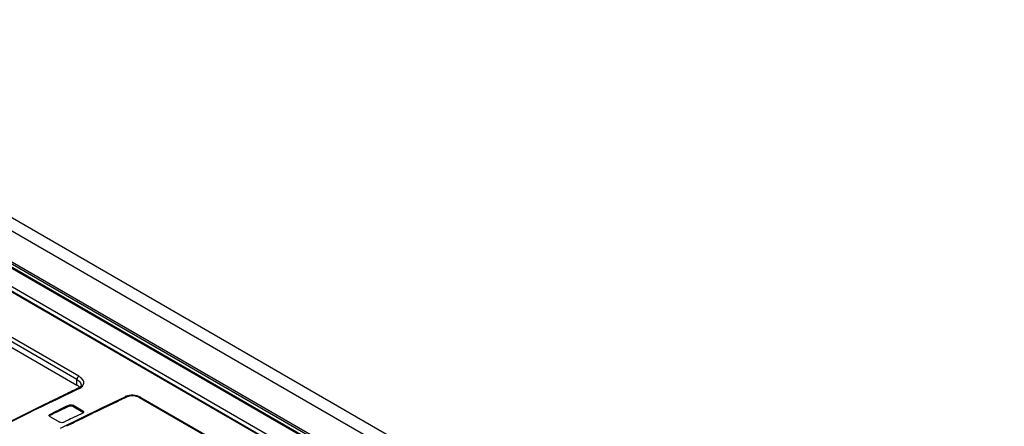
# Model space of a CAD drawing. Header units: inches. Extents: x 0 to 82.7, y 0 to 58.5.
# Tile 51 of 67: x 72.269 to 73.765, y 20.455 to 21.072. Entities that reach past the tile are written whole.
import ezdxf

# ---------------------------------------------------------------- set-up
doc = ezdxf.new("R2010")
doc.units = ezdxf.units.IN
doc.header["$LTSCALE"] = 4.547244
doc.header["$MEASUREMENT"] = 0
doc.layers.get('0').update_dxf_attribs({"linetype": 'CONTINUOUS'})

msp = doc.modelspace()

# ---------------------------------------------------------------- linework, layer by layer
at = {"color": 7, "linetype": 'CONTINUOUS'}
for p, q in [((71.007, 21.4934), (76.7088, 18.2016)), ((70.9885, 21.4841), (76.6902, 18.1923)), ((73.5662, 19.9453), (71.7626, 20.9865)), ((73.5677, 19.9475), (71.7641, 20.9887)), ((71.7625, 20.982), (73.5651, 19.9412)), ((73.5659, 19.9388), (71.7632, 20.9796)), ((71.7448, 20.9546), (73.5168, 19.9316)), ((71.7465, 20.9546), (73.5184, 19.9316)), ((73.5525, 19.9184), (71.7552, 20.9561)), ((72.3563, 20.5257), (71.858, 20.8134)), ((71.858, 20.8048), (72.3563, 20.5171)), ((72.3593, 20.5307), (71.861, 20.8184)), ((72.3563, 20.5171), (72.3563, 20.5257)), ((72.3581, 20.5159), (72.3563, 20.5171)), ((72.3588, 20.5127), (72.3574, 20.5119)), ((72.3574, 20.5119), (72.3574, 20.5119)), ((72.3593, 20.5117), (72.3578, 20.511)), ((72.3605, 20.5138), (72.3581, 20.5159)), ((72.3626, 20.5175), (72.3626, 20.5174)), ((72.4299, 20.4997), (72.3937, 20.4825)), ((72.4346, 20.5), (72.4328, 20.4993)), ((72.4508, 20.4985), (72.5563, 20.4376)), ((72.4534, 20.4986), (72.5589, 20.4377)), ((72.3152, 20.4728), (72.325, 20.4775)), ((72.325, 20.4775), (72.3282, 20.4791)), ((72.3937, 20.4825), (72.3306, 20.4516)), ((72.3444, 20.4854), (72.3444, 20.487)), ((72.35, 20.4867), (72.35, 20.4851)), ((72.3653, 20.4779), (72.35, 20.4867)), ((72.35, 20.4851), (72.3653, 20.4763)), ((72.3653, 20.4763), (72.3653, 20.4779)), ((72.3152, 20.4728), (72.3152, 20.4712)), ((72.3185, 20.4728), (72.3152, 20.4712)), ((72.3152, 20.4698), (72.3305, 20.461)), ((72.3393, 20.4623), (72.3361, 20.4607)), ((72.3523, 20.4687), (72.3491, 20.4671)), ((72.3556, 20.4702), (72.3523, 20.4687)), ((72.3653, 20.4749), (72.3556, 20.4702))]:
    msp.add_line(p, q, dxfattribs=at)
for points in [[(72.3622, 20.5158), (72.3615, 20.5148), (72.3604, 20.5137), (72.3588, 20.5127)], [(72.3626, 20.5174), (72.3625, 20.5167), (72.3622, 20.5158)], [(72.4329, 20.5008), (72.4302, 20.4998), (72.4299, 20.4997)], [(72.4417, 20.5018), (72.4387, 20.5018), (72.4358, 20.5015), (72.4329, 20.5008)], [(72.4476, 20.5009), (72.4447, 20.5015), (72.4417, 20.5018)], [(72.4534, 20.4986), (72.453, 20.4988), (72.4504, 20.5), (72.4476, 20.5009)]]:
    msp.add_lwpolyline(points, dxfattribs=at)
for centre, radius, start, end in [((74.2905, 16.4203), 4.5253, 115.2886, 115.5723), ((74.3113, 16.3768), 4.5735, 115.5725, 115.9795), ((74.3384, 16.4348), 4.489, 115.3046, 115.4908), ((74.3019, 16.5119), 4.4038, 115.115, 115.3046), ((74.3991, 16.1992), 4.7716, 115.9934, 118.3725), ((74.344, 16.3361), 4.606, 115.9575, 116.0891), ((74.3332, 16.3583), 4.5813, 115.7286, 115.9576), ((74.334, 16.3585), 4.5829, 115.7302, 115.9557), ((74.3885, 16.3297), 4.6055, 115.4912, 116.038), ((74.3657, 16.3242), 4.6076, 115.9557, 116.0905), ((74.4079, 16.2902), 4.6495, 116.2202, 116.4018), ((74.3926, 16.3213), 4.6149, 116.0374, 116.2199)]:
    msp.add_arc(centre, radius, start, end, dxfattribs=at)
for points in [[(72.3593, 20.5307), (72.3576, 20.5298), (72.3563, 20.5276), (72.3563, 20.5257)], [(72.3634, 20.5276), (72.3622, 20.5288), (72.3608, 20.5298), (72.3593, 20.5307)], [(72.3666, 20.5225), (72.3661, 20.5245), (72.3649, 20.5262), (72.3634, 20.5276)], [(72.443, 20.5009), (72.4402, 20.5011), (72.4373, 20.5009), (72.4346, 20.5)], [(72.4508, 20.4985), (72.4484, 20.4999), (72.4457, 20.5006), (72.443, 20.5009)], [(72.3444, 20.487), (72.3461, 20.4878), (72.3484, 20.4877), (72.35, 20.4867)], [(72.3444, 20.4854), (72.3461, 20.4862), (72.3484, 20.486), (72.35, 20.4851)], [(72.3361, 20.4607), (72.3344, 20.4599), (72.3321, 20.46), (72.3305, 20.461)]]:
    msp.add_open_spline(points, degree=3, dxfattribs=at)
for points, knots in [([(72.3563, 20.5257), (72.3572, 20.5251), (72.3601, 20.5232), (72.3626, 20.5199), (72.3626, 20.5175)], [0, 0, 0, 0, 0.307747, 1, 1, 1, 1]), ([(72.3593, 20.5117), (72.3606, 20.5123), (72.3645, 20.5144), (72.3673, 20.5195), (72.3666, 20.5225)], [0, 0, 0, 0, 0.311071, 1, 1, 1, 1]), ([(72.3578, 20.511), (72.2987, 20.483), (72.0563, 20.3619), (71.8242, 20.2206), (71.6545, 20.1048)], [0, 0, 0, 0, 0.241567, 1, 1, 1, 1]), ([(72.3574, 20.5119), (72.3576, 20.512), (72.3583, 20.5121), (72.359, 20.5119), (72.3593, 20.5117)], [0, 0, 0, 0, 0.440272, 1, 1, 1, 1]), ([(72.4328, 20.4993), (72.4323, 20.4996), (72.4314, 20.5001), (72.4301, 20.5001), (72.4298, 20.4998)], [0, 0, 0, 0, 0.564974, 1, 1, 1, 1]), ([(72.4534, 20.4986), (72.453, 20.4987), (72.4521, 20.4989), (72.4512, 20.4987), (72.4508, 20.4985)], [0, 0, 0, 0, 0.470236, 1, 1, 1, 1]), ([(72.3653, 20.4779), (72.3656, 20.4777), (72.3661, 20.4773), (72.3663, 20.4767), (72.3663, 20.4764)], [0, 0, 0, 0, 0.539152, 1, 1, 1, 1]), ([(72.3663, 20.4764), (72.3663, 20.4761), (72.3661, 20.4755), (72.3656, 20.4751), (72.3653, 20.4749)], [0, 0, 0, 0, 0.466517, 1, 1, 1, 1]), ([(72.3142, 20.4713), (72.3142, 20.4716), (72.3144, 20.4722), (72.3149, 20.4726), (72.3152, 20.4728)], [0, 0, 0, 0, 0.467414, 1, 1, 1, 1]), ([(72.3152, 20.4698), (72.3149, 20.47), (72.3144, 20.4704), (72.3142, 20.471), (72.3142, 20.4713)], [0, 0, 0, 0, 0.537758, 1, 1, 1, 1])]:
    msp.add_open_spline(points, degree=3, knots=knots, dxfattribs=at)

doc.saveas('drawing.dxf')
